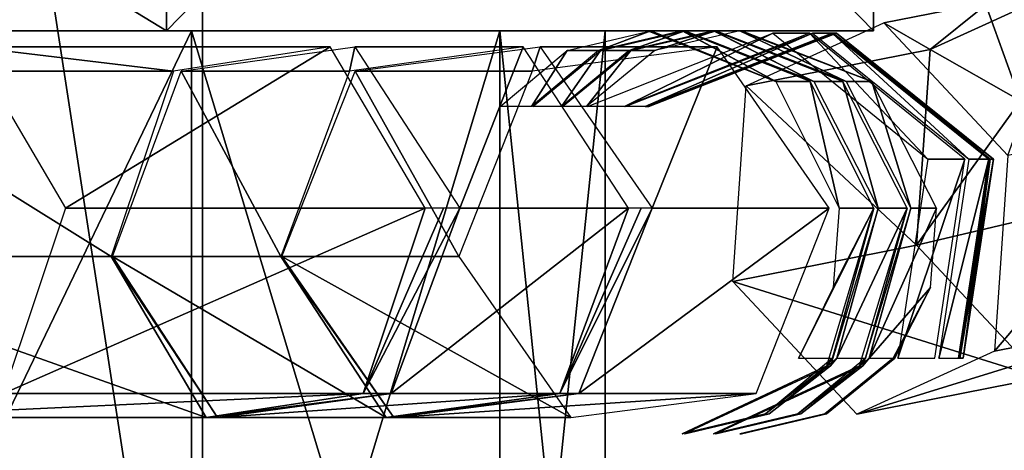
# Model space of a CAD drawing. Header units: millimetres. Extents: x -28.2 to 28.2, y -16.2 to 32.5.
# Tile 20 of 26: x 9.3 to 13, y 18.2 to 19.8. Entities that reach past the tile are written whole.
import ezdxf

# ---------------------------------------------------------------- set-up
doc = ezdxf.new("R2010")
doc.units = ezdxf.units.MM
doc.header["$LTSCALE"] = 101.851852
for name, color, linetype in [('15', 7, 'CONTINUOUS'), ('3', 7, 'CONTINUOUS'), ('315', 7, 'CONTINUOUS'), ('316', 7, 'CONTINUOUS'), ('317', 7, 'CONTINUOUS'), ('318', 7, 'CONTINUOUS'), ('319', 7, 'CONTINUOUS'), ('320', 7, 'CONTINUOUS'), ('321', 7, 'CONTINUOUS'), ('322', 7, 'CONTINUOUS'), ('341', 7, 'CONTINUOUS'), ('342', 7, 'CONTINUOUS'), ('343', 7, 'CONTINUOUS'), ('344', 7, 'CONTINUOUS'), ('345', 7, 'CONTINUOUS'), ('346', 7, 'CONTINUOUS'), ('347', 7, 'CONTINUOUS'), ('348', 7, 'CONTINUOUS'), ('349', 7, 'CONTINUOUS'), ('350', 7, 'CONTINUOUS'), ('351', 7, 'CONTINUOUS'), ('352', 7, 'CONTINUOUS'), ('4', 7, 'CONTINUOUS'), ('5', 7, 'CONTINUOUS'), ('6', 7, 'CONTINUOUS'), ('8', 7, 'CONTINUOUS')]:
    doc.layers.add(name, color=color, linetype=linetype)

msp = doc.modelspace()

# ---------------------------------------------------------------- linework, layer by layer
at = {"layer": '15', "color": 7, "linetype": 'Continuous'}
for points in [[(12.5, 19.8, -3.5707), (12.5, 22.5, -3.5707), (12.5, 19.8, 3.5707), (12.5, 19.8, -3.5707)], [(12.5, 19.8, 3.5707), (12.5, 22.5, -3.5707), (12.5, 22.5, 3.5707), (12.5, 19.8, 3.5707)]]:
    msp.add_3dface(points, dxfattribs=at)
at = {"layer": '3', "color": 7, "linetype": 'Continuous'}
for points in [[(5.4294, 22.5, -11.8119), (9.8664, 22.5, -8.4649), (5.4294, 19.8, -11.8119), (5.4294, 22.5, -11.8119)], [(5.4294, 19.8, -11.8119), (9.8664, 22.5, -8.4649), (9.8664, 19.8, -8.4649), (5.4294, 19.8, -11.8119)], [(5.4294, 19.8, 11.8119), (9.8664, 19.8, 8.4649), (5.4294, 22.5, 11.8119), (5.4294, 19.8, 11.8119)], [(5.4294, 22.5, 11.8119), (9.8664, 19.8, 8.4649), (9.8664, 22.5, 8.4649), (5.4294, 22.5, 11.8119)], [(9.8664, 22.5, -8.4649), (12.5, 22.5, -3.5707), (9.8664, 19.8, -8.4649), (9.8664, 22.5, -8.4649)], [(12.5, 22.5, -3.5707), (12.5, 19.8, -3.5707), (9.8664, 19.8, -8.4649), (12.5, 22.5, -3.5707)], [(9.8664, 22.5, 8.4649), (12.5, 19.8, 3.5707), (12.5, 22.5, 3.5707), (9.8664, 22.5, 8.4649)], [(9.8664, 19.8, 8.4649), (12.5, 19.8, 3.5707), (9.8664, 22.5, 8.4649), (9.8664, 19.8, 8.4649)]]:
    msp.add_3dface(points, dxfattribs=at)
at = {"layer": '315', "linetype": 'Continuous'}
for points in [[(9.1372, 19.7399, 8.5832), (9.892, 19.6498, 6.4262), (8.5529, 19.6498, 8.1217), (9.1372, 19.7399, 8.5832)], [(9.4906, 19.1401, 8.8623), (10.4763, 19.7399, 6.8876), (9.1372, 19.7399, 8.5832), (9.4906, 19.1401, 8.8623)], [(10.4763, 19.7399, 6.8876), (9.892, 19.6498, 6.4262), (9.1372, 19.7399, 8.5832), (10.4763, 19.7399, 6.8876)], [(10.8297, 19.1401, 7.1667), (10.4763, 19.7399, 6.8876), (9.4906, 19.1401, 8.8623), (10.8297, 19.1401, 7.1667)], [(9.661, 18.9599, 6.2438), (8.322, 18.9599, 7.9393), (8.5529, 19.6498, 8.1217), (9.661, 18.9599, 6.2438)], [(9.892, 19.6498, 6.4262), (9.661, 18.9599, 6.2438), (8.5529, 19.6498, 8.1217), (9.892, 19.6498, 6.4262)]]:
    msp.add_3dface(points, dxfattribs=at)
at = {"layer": '316', "linetype": 'Continuous'}
for points in [[(10.8297, 19.1401, 7.1667), (9.4906, 19.1401, 8.8623), (9.2597, 18.4502, 8.6799), (10.8297, 19.1401, 7.1667)], [(10.5987, 18.4502, 6.9844), (10.8297, 19.1401, 7.1667), (9.2597, 18.4502, 8.6799), (10.5987, 18.4502, 6.9844)], [(8.322, 18.9599, 7.9393), (9.661, 18.9599, 6.2438), (10.0144, 18.3601, 6.5229), (8.322, 18.9599, 7.9393)], [(8.322, 18.9599, 7.9393), (10.0144, 18.3601, 6.5229), (8.6754, 18.3601, 8.2184), (8.322, 18.9599, 7.9393)], [(10.0144, 18.3601, 6.5229), (10.5987, 18.4502, 6.9844), (8.6754, 18.3601, 8.2184), (10.0144, 18.3601, 6.5229)], [(8.6754, 18.3601, 8.2184), (10.5987, 18.4502, 6.9844), (9.2597, 18.4502, 8.6799), (8.6754, 18.3601, 8.2184)]]:
    msp.add_3dface(points, dxfattribs=at)
at = {"layer": '317', "linetype": 'Continuous'}
for points in [[(10.8297, 19.1401, 7.1667), (10.5987, 18.4502, 6.9844), (10.8981, 19.1401, 7.0731), (10.8297, 19.1401, 7.1667)], [(10.9592, 19.1401, 6.9746), (10.5987, 18.4502, 6.9844), (10.7036, 18.4502, 6.8289), (10.9592, 19.1401, 6.9746)], [(10.8981, 19.1401, 7.0731), (10.5987, 18.4502, 6.9844), (10.9592, 19.1401, 6.9746), (10.8981, 19.1401, 7.0731)], [(10.0144, 18.3601, 6.5229), (9.661, 18.9599, 6.2438), (10.0569, 18.3601, 6.46), (10.0144, 18.3601, 6.5229)], [(10.0569, 18.3601, 6.46), (9.661, 18.9599, 6.2438), (9.6635, 18.9599, 6.2404), (10.0569, 18.3601, 6.46)], [(9.6657, 18.9599, 6.2369), (10.0569, 18.3601, 6.46), (9.6635, 18.9599, 6.2404), (9.6657, 18.9599, 6.2369)], [(10.5987, 18.4502, 6.9844), (10.0144, 18.3601, 6.5229), (10.7036, 18.4502, 6.8289), (10.5987, 18.4502, 6.9844)], [(10.7036, 18.4502, 6.8289), (10.0144, 18.3601, 6.5229), (10.0569, 18.3601, 6.46), (10.7036, 18.4502, 6.8289)]]:
    msp.add_3dface(points, dxfattribs=at)
at = {"layer": '318', "linetype": 'Continuous'}
for points in [[(10.5681, 19.7399, 6.7515), (10.5485, 19.6498, 5.2829), (9.9213, 19.6498, 6.3827), (10.5681, 19.7399, 6.7515)], [(11.1953, 19.7399, 5.6517), (10.5485, 19.6498, 5.2829), (10.5681, 19.7399, 6.7515), (11.1953, 19.7399, 5.6517)], [(10.9592, 19.1401, 6.9746), (11.1953, 19.7399, 5.6517), (10.5681, 19.7399, 6.7515), (10.9592, 19.1401, 6.9746)], [(11.1953, 19.7399, 5.6517), (10.9592, 19.1401, 6.9746), (11.5865, 19.1401, 5.8748), (11.1953, 19.7399, 5.6517)], [(10.2929, 18.9599, 5.1371), (9.6657, 18.9599, 6.2369), (9.9213, 19.6498, 6.3827), (10.2929, 18.9599, 5.1371)], [(10.5485, 19.6498, 5.2829), (10.2929, 18.9599, 5.1371), (9.9213, 19.6498, 6.3827), (10.5485, 19.6498, 5.2829)]]:
    msp.add_3dface(points, dxfattribs=at)
at = {"layer": '319', "linetype": 'Continuous'}
for points in [[(11.5865, 19.1401, 5.8748), (10.7036, 18.4502, 6.8289), (11.3309, 18.4502, 5.729), (11.5865, 19.1401, 5.8748)], [(10.9592, 19.1401, 6.9746), (10.7036, 18.4502, 6.8289), (11.5865, 19.1401, 5.8748), (10.9592, 19.1401, 6.9746)], [(10.0569, 18.3601, 6.46), (9.6657, 18.9599, 6.2369), (10.6841, 18.3601, 5.3602), (10.0569, 18.3601, 6.46)], [(9.6657, 18.9599, 6.2369), (10.2929, 18.9599, 5.1371), (10.6841, 18.3601, 5.3602), (9.6657, 18.9599, 6.2369)], [(10.7036, 18.4502, 6.8289), (10.0569, 18.3601, 6.46), (11.3309, 18.4502, 5.729), (10.7036, 18.4502, 6.8289)], [(11.3309, 18.4502, 5.729), (10.0569, 18.3601, 6.46), (10.6841, 18.3601, 5.3602), (11.3309, 18.4502, 5.729)]]:
    msp.add_3dface(points, dxfattribs=at)
at = {"layer": '320', "linetype": 'Continuous'}
for points in [[(11.6752, 19.1401, 5.6924), (11.3309, 18.4502, 5.729), (11.4027, 18.4502, 5.5814), (11.6752, 19.1401, 5.6924)], [(11.6338, 19.1401, 5.7851), (11.3309, 18.4502, 5.729), (11.6752, 19.1401, 5.6924), (11.6338, 19.1401, 5.7851)], [(11.5865, 19.1401, 5.8748), (11.3309, 18.4502, 5.729), (11.6338, 19.1401, 5.7851), (11.5865, 19.1401, 5.8748)], [(10.7131, 18.3601, 5.3005), (10.2929, 18.9599, 5.1371), (10.2946, 18.9599, 5.1339), (10.7131, 18.3601, 5.3005)], [(10.6841, 18.3601, 5.3602), (10.2929, 18.9599, 5.1371), (10.7131, 18.3601, 5.3005), (10.6841, 18.3601, 5.3602)], [(10.2961, 18.9599, 5.1305), (10.7131, 18.3601, 5.3005), (10.2946, 18.9599, 5.1339), (10.2961, 18.9599, 5.1305)], [(11.4027, 18.4502, 5.5814), (10.6841, 18.3601, 5.3602), (10.7131, 18.3601, 5.3005), (11.4027, 18.4502, 5.5814)], [(11.3309, 18.4502, 5.729), (10.6841, 18.3601, 5.3602), (11.4027, 18.4502, 5.5814), (11.3309, 18.4502, 5.729)]]:
    msp.add_3dface(points, dxfattribs=at)
at = {"layer": '321', "linetype": 'Continuous'}
for points in [[(11.2581, 19.7399, 5.5225), (11.228, 19.6498, 3.6232), (10.5686, 19.6498, 5.2416), (11.2581, 19.7399, 5.5225)], [(11.9176, 19.7399, 3.9041), (11.228, 19.6498, 3.6232), (11.2581, 19.7399, 5.5225), (11.9176, 19.7399, 3.9041)], [(11.6752, 19.1401, 5.6924), (11.9176, 19.7399, 3.9041), (11.2581, 19.7399, 5.5225), (11.6752, 19.1401, 5.6924)], [(11.9176, 19.7399, 3.9041), (11.6752, 19.1401, 5.6924), (12.3346, 19.1401, 4.074), (11.9176, 19.7399, 3.9041)], [(10.9555, 18.9599, 3.5121), (10.2961, 18.9599, 5.1305), (10.5686, 19.6498, 5.2416), (10.9555, 18.9599, 3.5121)], [(11.228, 19.6498, 3.6232), (10.9555, 18.9599, 3.5121), (10.5686, 19.6498, 5.2416), (11.228, 19.6498, 3.6232)]]:
    msp.add_3dface(points, dxfattribs=at)
at = {"layer": '322', "linetype": 'Continuous'}
for points in [[(11.6752, 19.1401, 5.6924), (11.4027, 18.4502, 5.5814), (12.3346, 19.1401, 4.074), (11.6752, 19.1401, 5.6924)], [(12.3346, 19.1401, 4.074), (11.4027, 18.4502, 5.5814), (12.0621, 18.4502, 3.963), (12.3346, 19.1401, 4.074)], [(10.7131, 18.3601, 5.3005), (10.2961, 18.9599, 5.1305), (11.3726, 18.3601, 3.6821), (10.7131, 18.3601, 5.3005)], [(10.2961, 18.9599, 5.1305), (10.9555, 18.9599, 3.5121), (11.3726, 18.3601, 3.6821), (10.2961, 18.9599, 5.1305)], [(12.0621, 18.4502, 3.963), (10.7131, 18.3601, 5.3005), (11.3726, 18.3601, 3.6821), (12.0621, 18.4502, 3.963)], [(11.4027, 18.4502, 5.5814), (10.7131, 18.3601, 5.3005), (12.0621, 18.4502, 3.963), (11.4027, 18.4502, 5.5814)]]:
    msp.add_3dface(points, dxfattribs=at)
at = {"layer": '341', "linetype": 'Continuous'}
for points in [[(12.9173, 19.8969, -2.4054), (13.374, 20.228, -3.1489), (13.0467, 19.5391, -2.8352), (12.9173, 19.8969, -2.4054)], [(12.9173, 19.8969, -2.4054), (13.0467, 19.5391, -2.8352), (12.7103, 19.7304, -2.1717), (12.9173, 19.8969, -2.4054)], [(12.7103, 19.7304, -2.1717), (13.0467, 19.5391, -2.8352), (12.6602, 19.0019, -2.343), (12.7103, 19.7304, -2.1717)], [(13.0467, 19.5391, -2.8352), (13.4916, 19.1983, -2.9596), (12.6602, 19.0019, -2.343), (13.0467, 19.5391, -2.8352)], [(12.6602, 19.0019, -2.343), (13.4916, 19.1983, -2.9596), (13.1227, 18.508, -2.0195), (12.6602, 19.0019, -2.343)]]:
    msp.add_3dface(points, dxfattribs=at)
at = {"layer": '342', "linetype": 'Continuous'}
msp.add_3dface([(12.9173, 19.8969, -2.4054), (12.7103, 19.7304, -2.1717), (13.2228, 19.9649, -1.6769), (12.9173, 19.8969, -2.4054)], dxfattribs=at)
at = {"layer": '343', "linetype": 'Continuous'}
for points in [[(12.7103, 19.7304, -2.1717), (12.6602, 19.0019, -2.343), (12.0253, 19.5956, -1.3983), (12.7103, 19.7304, -2.1717)], [(12.0253, 19.5956, -1.3983), (12.6602, 19.0019, -2.343), (11.9752, 18.8672, -1.5696), (12.0253, 19.5956, -1.3983)], [(12.6602, 19.0019, -2.343), (13.1227, 18.508, -2.0195), (11.9752, 18.8672, -1.5696), (12.6602, 19.0019, -2.343)], [(11.9752, 18.8672, -1.5696), (13.1227, 18.508, -2.0195), (12.4377, 18.3732, -1.2461), (11.9752, 18.8672, -1.5696)], [(13.1227, 18.508, -2.0195), (13.6352, 18.7425, -1.5247), (12.4377, 18.3732, -1.2461), (13.1227, 18.508, -2.0195)], [(12.4377, 18.3732, -1.2461), (13.6352, 18.7425, -1.5247), (12.9502, 18.6077, -0.7513), (12.4377, 18.3732, -1.2461)]]:
    msp.add_3dface(points, dxfattribs=at)
at = {"layer": '344', "linetype": 'Continuous'}
for points in [[(13.0003, 19.3361, -0.58), (13.2228, 19.9649, -1.6769), (12.5379, 19.8301, -0.9035), (13.0003, 19.3361, -0.58)], [(13.2228, 19.9649, -1.6769), (12.7103, 19.7304, -2.1717), (12.5379, 19.8301, -0.9035), (13.2228, 19.9649, -1.6769)], [(12.7103, 19.7304, -2.1717), (12.0253, 19.5956, -1.3983), (12.5379, 19.8301, -0.9035), (12.7103, 19.7304, -2.1717)], [(12.9502, 18.6077, -0.7513), (13.6853, 19.4709, -1.3534), (13.0003, 19.3361, -0.58), (12.9502, 18.6077, -0.7513)], [(13.6352, 18.7425, -1.5247), (13.6853, 19.4709, -1.3534), (12.9502, 18.6077, -0.7513), (13.6352, 18.7425, -1.5247)]]:
    msp.add_3dface(points, dxfattribs=at)
at = {"layer": '345', "linetype": 'Continuous'}
for points in [[(11.6632, 19.5188, 0.1279), (12.3617, 19.7914, 0.1097), (11.6504, 19.5188, -0.364), (11.6632, 19.5188, 0.1279)], [(11.6504, 19.5188, -0.364), (12.3617, 19.7914, 0.1097), (12.3489, 19.7914, -0.3822), (11.6504, 19.5188, -0.364)], [(12.3617, 19.7914, 0.1097), (12.9469, 19.3226, 0.0945), (12.3489, 19.7914, -0.3822), (12.3617, 19.7914, 0.1097)], [(12.3489, 19.7914, -0.3822), (12.9469, 19.3226, 0.0945), (12.9341, 19.3226, -0.3974), (12.3489, 19.7914, -0.3822)], [(12.8337, 18.5812, 0.0974), (12.8209, 18.5812, -0.3945), (12.9341, 19.3226, -0.3974), (12.8337, 18.5812, 0.0974)], [(12.9469, 19.3226, 0.0945), (12.8337, 18.5812, 0.0974), (12.9341, 19.3226, -0.3974), (12.9469, 19.3226, 0.0945)]]:
    msp.add_3dface(points, dxfattribs=at)
at = {"layer": '346', "linetype": 'Continuous'}
for points in [[(11.651, 19.5188, 0.5546), (12.3494, 19.7914, 0.5758), (11.6632, 19.5188, 0.1513), (11.651, 19.5188, 0.5546)], [(11.6632, 19.5188, 0.1513), (12.3494, 19.7914, 0.5758), (12.3616, 19.7914, 0.1724), (11.6632, 19.5188, 0.1513)], [(12.3494, 19.7914, 0.5758), (12.9345, 19.3226, 0.5935), (12.3616, 19.7914, 0.1724), (12.3494, 19.7914, 0.5758)], [(12.3616, 19.7914, 0.1724), (12.9345, 19.3226, 0.5935), (12.9467, 19.3226, 0.1901), (12.3616, 19.7914, 0.1724)], [(12.8213, 18.5812, 0.5901), (12.8335, 18.5812, 0.1867), (12.9467, 19.3226, 0.1901), (12.8213, 18.5812, 0.5901)], [(12.9345, 19.3226, 0.5935), (12.8213, 18.5812, 0.5901), (12.9467, 19.3226, 0.1901), (12.9345, 19.3226, 0.5935)]]:
    msp.add_3dface(points, dxfattribs=at)
at = {"layer": '347', "linetype": 'Continuous'}
for points in [[(11.6496, 19.5188, 0.5779), (12.3457, 19.7914, 0.6383), (11.6505, 19.5188, 0.5663), (11.6496, 19.5188, 0.5779)], [(12.3457, 19.7914, 0.6383), (11.651, 19.5188, 0.5546), (11.6505, 19.5188, 0.5663), (12.3457, 19.7914, 0.6383)], [(12.3494, 19.7914, 0.5758), (11.651, 19.5188, 0.5546), (12.3457, 19.7914, 0.6383), (12.3494, 19.7914, 0.5758)], [(12.9289, 19.3226, 0.689), (12.3494, 19.7914, 0.5758), (12.3457, 19.7914, 0.6383), (12.9289, 19.3226, 0.689)], [(12.9345, 19.3226, 0.5935), (12.3494, 19.7914, 0.5758), (12.9289, 19.3226, 0.689), (12.9345, 19.3226, 0.5935)], [(12.8193, 18.5812, 0.6346), (12.9345, 19.3226, 0.5935), (12.8161, 18.5812, 0.6792), (12.8193, 18.5812, 0.6346)], [(12.8161, 18.5812, 0.6792), (12.9345, 19.3226, 0.5935), (12.9289, 19.3226, 0.689), (12.8161, 18.5812, 0.6792)], [(12.8213, 18.5812, 0.5901), (12.9345, 19.3226, 0.5935), (12.8193, 18.5812, 0.6346), (12.8213, 18.5812, 0.5901)]]:
    msp.add_3dface(points, dxfattribs=at)
at = {"layer": '348', "linetype": 'Continuous'}
for points in [[(12.2719, 19.7914, 1.489), (11.6496, 19.5188, 0.5779), (11.5758, 19.5188, 1.4285), (12.2719, 19.7914, 1.489)], [(12.3457, 19.7914, 0.6383), (11.6496, 19.5188, 0.5779), (12.2719, 19.7914, 1.489), (12.3457, 19.7914, 0.6383)], [(12.8551, 19.3226, 1.5396), (12.3457, 19.7914, 0.6383), (12.2719, 19.7914, 1.489), (12.8551, 19.3226, 1.5396)], [(12.9289, 19.3226, 0.689), (12.3457, 19.7914, 0.6383), (12.8551, 19.3226, 1.5396), (12.9289, 19.3226, 0.689)], [(12.7422, 18.5812, 1.5298), (12.9289, 19.3226, 0.689), (12.8551, 19.3226, 1.5396), (12.7422, 18.5812, 1.5298)], [(12.8161, 18.5812, 0.6792), (12.9289, 19.3226, 0.689), (12.7422, 18.5812, 1.5298), (12.8161, 18.5812, 0.6792)]]:
    msp.add_3dface(points, dxfattribs=at)
at = {"layer": '349', "linetype": 'Continuous'}
for points in [[(11.4345, 19.5188, 2.3021), (12.1241, 19.7914, 2.4146), (11.5719, 19.5188, 1.4594), (11.4345, 19.5188, 2.3021)], [(11.5719, 19.5188, 1.4594), (12.1241, 19.7914, 2.4146), (12.2615, 19.7914, 1.5719), (11.5719, 19.5188, 1.4594)], [(12.1241, 19.7914, 2.4146), (12.7019, 19.3226, 2.5088), (12.2615, 19.7914, 1.5719), (12.1241, 19.7914, 2.4146)], [(12.2615, 19.7914, 1.5719), (12.7019, 19.3226, 2.5088), (12.8393, 19.3226, 1.6661), (12.2615, 19.7914, 1.5719)], [(12.7019, 19.3226, 2.5088), (12.5901, 18.5812, 2.4906), (12.8393, 19.3226, 1.6661), (12.7019, 19.3226, 2.5088)], [(12.5901, 18.5812, 2.4906), (12.7275, 18.5812, 1.6479), (12.8393, 19.3226, 1.6661), (12.5901, 18.5812, 2.4906)]]:
    msp.add_3dface(points, dxfattribs=at)
at = {"layer": '350', "linetype": 'Continuous'}
for points in [[(11.5953, 19.7261, 2.7846), (11.9124, 19.8, 2.8548), (11.6846, 19.7261, 2.3814), (11.5953, 19.7261, 2.7846)], [(11.6846, 19.7261, 2.3814), (11.9124, 19.8, 2.8548), (12.0017, 19.8, 2.4516), (11.6846, 19.7261, 2.3814)], [(11.9115, 19.8, 2.8585), (12.3972, 19.6113, 2.966), (11.912, 19.8, 2.8566), (11.9115, 19.8, 2.8585)], [(11.912, 19.8, 2.8566), (12.3972, 19.6113, 2.966), (11.9124, 19.8, 2.8548), (11.912, 19.8, 2.8566)], [(11.9124, 19.8, 2.8548), (12.3972, 19.6113, 2.966), (12.0017, 19.8, 2.4516), (11.9124, 19.8, 2.8548)], [(12.0047, 19.8, 2.4379), (12.0017, 19.8, 2.4516), (12.4932, 19.6115, 2.5317), (12.0047, 19.8, 2.4379)], [(12.0017, 19.8, 2.4516), (12.3972, 19.6113, 2.966), (12.4932, 19.6115, 2.5317), (12.0017, 19.8, 2.4516)], [(12.0076, 19.8, 2.4241), (12.0047, 19.8, 2.4379), (12.4932, 19.6115, 2.5317), (12.0076, 19.8, 2.4241)], [(11.3408, 19.5188, 2.7282), (11.5953, 19.7261, 2.7846), (11.4301, 19.5188, 2.325), (11.3408, 19.5188, 2.7282)], [(11.4301, 19.5188, 2.325), (11.5953, 19.7261, 2.7846), (11.6846, 19.7261, 2.3814), (11.4301, 19.5188, 2.325)], [(12.3972, 19.6113, 2.966), (12.6385, 19.1401, 3.0195), (12.4932, 19.6115, 2.5317), (12.3972, 19.6113, 2.966)], [(12.4932, 19.6115, 2.5317), (12.6385, 19.1401, 3.0195), (12.7347, 19.1401, 2.5852), (12.4932, 19.6115, 2.5317)], [(12.4596, 18.5525, 2.9798), (12.4839, 18.5812, 2.9814), (12.6385, 19.1401, 3.0195), (12.4596, 18.5525, 2.9798)], [(12.7347, 19.1401, 2.5852), (12.4839, 18.5812, 2.9814), (12.712, 18.8445, 2.5801), (12.7347, 19.1401, 2.5852)], [(12.6385, 19.1401, 3.0195), (12.4839, 18.5812, 2.9814), (12.7347, 19.1401, 2.5852), (12.6385, 19.1401, 3.0195)], [(12.4839, 18.5812, 2.9814), (12.5732, 18.5812, 2.5782), (12.712, 18.8445, 2.5801), (12.4839, 18.5812, 2.9814)], [(12.712, 18.8445, 2.5801), (12.5732, 18.5812, 2.5782), (12.5792, 18.5811, 2.5507), (12.712, 18.8445, 2.5801)], [(12.2294, 18.3739, 2.925), (12.4839, 18.5812, 2.9814), (12.4596, 18.5525, 2.9798), (12.2294, 18.3739, 2.925)], [(12.5792, 18.5811, 2.5507), (12.5732, 18.5812, 2.5782), (12.3187, 18.3739, 2.5219), (12.5792, 18.5811, 2.5507)], [(12.3246, 18.3739, 2.4943), (12.5792, 18.5811, 2.5507), (12.3187, 18.3739, 2.5219), (12.3246, 18.3739, 2.4943)], [(11.9115, 18.3, 2.8585), (12.2294, 18.3739, 2.925), (12.4596, 18.5525, 2.9798), (11.9115, 18.3, 2.8585)], [(11.912, 18.3, 2.8566), (12.2294, 18.3739, 2.925), (11.9115, 18.3, 2.8585), (11.912, 18.3, 2.8566)], [(11.9124, 18.3, 2.8548), (12.2294, 18.3739, 2.925), (11.912, 18.3, 2.8566), (11.9124, 18.3, 2.8548)], [(12.0017, 18.3, 2.4516), (12.3246, 18.3739, 2.4943), (12.3187, 18.3739, 2.5219), (12.0017, 18.3, 2.4516)], [(12.0047, 18.3, 2.4379), (12.3246, 18.3739, 2.4943), (12.0017, 18.3, 2.4516), (12.0047, 18.3, 2.4379)], [(12.0076, 18.3, 2.4241), (12.3246, 18.3739, 2.4943), (12.0047, 18.3, 2.4379), (12.0076, 18.3, 2.4241)]]:
    msp.add_3dface(points, dxfattribs=at)
at = {"layer": '351', "linetype": 'Continuous'}
for points in [[(11.4826, 19.7261, 3.2178), (11.7968, 19.8, 3.2999), (11.5894, 19.7261, 2.8092), (11.4826, 19.7261, 3.2178)], [(11.5894, 19.7261, 2.8092), (11.7968, 19.8, 3.2999), (11.9036, 19.8, 2.8913), (11.5894, 19.7261, 2.8092)], [(11.7959, 19.8, 3.3035), (12.2772, 19.6113, 3.4292), (11.7963, 19.8, 3.3017), (11.7959, 19.8, 3.3035)], [(11.7963, 19.8, 3.3017), (12.2772, 19.6113, 3.4292), (11.7968, 19.8, 3.2999), (11.7963, 19.8, 3.3017)], [(11.7968, 19.8, 3.2999), (12.2772, 19.6113, 3.4292), (11.9036, 19.8, 2.8913), (11.7968, 19.8, 3.2999)], [(11.9036, 19.8, 2.8913), (12.2772, 19.6113, 3.4292), (11.904, 19.8, 2.8895), (11.9036, 19.8, 2.8913)], [(11.904, 19.8, 2.8895), (12.2772, 19.6113, 3.4292), (11.9045, 19.8, 2.8876), (11.904, 19.8, 2.8895)], [(11.9045, 19.8, 2.8876), (12.2772, 19.6113, 3.4292), (12.3858, 19.6113, 3.0134), (11.9045, 19.8, 2.8876)], [(11.2304, 19.5188, 3.1519), (11.4826, 19.7261, 3.2178), (11.3371, 19.5188, 2.7433), (11.2304, 19.5188, 3.1519)], [(11.3371, 19.5188, 2.7433), (11.4826, 19.7261, 3.2178), (11.5894, 19.7261, 2.8092), (11.3371, 19.5188, 2.7433)], [(12.2772, 19.6113, 3.4292), (12.5163, 19.1401, 3.4917), (12.3858, 19.6113, 3.0134), (12.2772, 19.6113, 3.4292)], [(12.3858, 19.6113, 3.0134), (12.5163, 19.1401, 3.4917), (12.6249, 19.1401, 3.0758), (12.3858, 19.6113, 3.0134)], [(12.3389, 18.5525, 3.4454), (12.3632, 18.5812, 3.4478), (12.5163, 19.1401, 3.4917), (12.3389, 18.5525, 3.4454)], [(12.5163, 19.1401, 3.4917), (12.3632, 18.5812, 3.4478), (12.6249, 19.1401, 3.0758), (12.5163, 19.1401, 3.4917)], [(12.3632, 18.5812, 3.4478), (12.47, 18.5812, 3.0392), (12.6249, 19.1401, 3.0758), (12.3632, 18.5812, 3.4478)], [(12.6249, 19.1401, 3.0758), (12.47, 18.5812, 3.0392), (12.4476, 18.5525, 3.0295), (12.6249, 19.1401, 3.0758)], [(12.111, 18.3739, 3.3819), (12.3632, 18.5812, 3.4478), (12.3389, 18.5525, 3.4454), (12.111, 18.3739, 3.3819)], [(12.4476, 18.5525, 3.0295), (12.47, 18.5812, 3.0392), (12.2177, 18.3739, 2.9734), (12.4476, 18.5525, 3.0295)], [(11.7959, 18.3, 3.3035), (12.111, 18.3739, 3.3819), (12.3389, 18.5525, 3.4454), (11.7959, 18.3, 3.3035)], [(11.904, 18.3, 2.8895), (12.4476, 18.5525, 3.0295), (11.9036, 18.3, 2.8913), (11.904, 18.3, 2.8895)], [(11.9036, 18.3, 2.8913), (12.4476, 18.5525, 3.0295), (12.2177, 18.3739, 2.9734), (11.9036, 18.3, 2.8913)], [(11.9045, 18.3, 2.8876), (12.4476, 18.5525, 3.0295), (11.904, 18.3, 2.8895), (11.9045, 18.3, 2.8876)], [(11.7963, 18.3, 3.3017), (12.111, 18.3739, 3.3819), (11.7959, 18.3, 3.3035), (11.7963, 18.3, 3.3017)], [(11.7968, 18.3, 3.2999), (12.111, 18.3739, 3.3819), (11.7963, 18.3, 3.3017), (11.7968, 18.3, 3.2999)]]:
    msp.add_3dface(points, dxfattribs=at)
at = {"layer": '352', "linetype": 'Continuous'}
for points in [[(11.3592, 19.7261, 3.6285), (11.6701, 19.8, 3.7223), (11.4758, 19.7261, 3.2422), (11.3592, 19.7261, 3.6285)], [(11.6701, 19.8, 3.7223), (11.7867, 19.8, 3.336), (11.4758, 19.7261, 3.2422), (11.6701, 19.8, 3.7223)], [(11.6588, 19.8, 3.7582), (12.1354, 19.6114, 3.902), (11.6646, 19.8, 3.7403), (11.6588, 19.8, 3.7582)], [(11.6646, 19.8, 3.7403), (12.1354, 19.6114, 3.902), (11.6701, 19.8, 3.7223), (11.6646, 19.8, 3.7403)], [(12.1354, 19.6114, 3.902), (11.7867, 19.8, 3.336), (11.6701, 19.8, 3.7223), (12.1354, 19.6114, 3.902)], [(11.7872, 19.8, 3.3342), (11.7867, 19.8, 3.336), (12.1354, 19.6114, 3.902), (11.7872, 19.8, 3.3342)], [(11.7877, 19.8, 3.3324), (11.7872, 19.8, 3.3342), (12.1354, 19.6114, 3.902), (11.7877, 19.8, 3.3324)], [(12.264, 19.6113, 3.4761), (11.7877, 19.8, 3.3324), (12.1354, 19.6114, 3.902), (12.264, 19.6113, 3.4761)], [(11.1096, 19.5188, 3.5532), (11.3592, 19.7261, 3.6285), (11.2262, 19.5188, 3.1669), (11.1096, 19.5188, 3.5532)], [(11.2262, 19.5188, 3.1669), (11.3592, 19.7261, 3.6285), (11.4758, 19.7261, 3.2422), (11.2262, 19.5188, 3.1669)], [(12.3721, 19.1402, 3.9734), (12.264, 19.6113, 3.4761), (12.1354, 19.6114, 3.902), (12.3721, 19.1402, 3.9734)], [(12.5006, 19.1401, 3.5475), (12.264, 19.6113, 3.4761), (12.3721, 19.1402, 3.9734), (12.5006, 19.1401, 3.5475)], [(12.2197, 18.5812, 3.9274), (12.5006, 19.1401, 3.5475), (12.3498, 18.8446, 3.9667), (12.2197, 18.5812, 3.9274)], [(12.3471, 18.5812, 3.5051), (12.5006, 19.1401, 3.5475), (12.2197, 18.5812, 3.9274), (12.3471, 18.5812, 3.5051)], [(12.3251, 18.5525, 3.4946), (12.5006, 19.1401, 3.5475), (12.3471, 18.5812, 3.5051), (12.3251, 18.5525, 3.4946)], [(12.3498, 18.8446, 3.9667), (12.5006, 19.1401, 3.5475), (12.3721, 19.1402, 3.9734), (12.3498, 18.8446, 3.9667)], [(12.0975, 18.3739, 3.4298), (12.3251, 18.5525, 3.4946), (12.3471, 18.5812, 3.5051), (12.0975, 18.3739, 3.4298)], [(11.7867, 18.3, 3.336), (12.3251, 18.5525, 3.4946), (12.0975, 18.3739, 3.4298), (11.7867, 18.3, 3.336)], [(11.7872, 18.3, 3.3342), (12.3251, 18.5525, 3.4946), (11.7867, 18.3, 3.336), (11.7872, 18.3, 3.3342)], [(11.7877, 18.3, 3.3324), (12.3251, 18.5525, 3.4946), (11.7872, 18.3, 3.3342), (11.7877, 18.3, 3.3324)]]:
    msp.add_3dface(points, dxfattribs=at)
at = {"layer": '4', "color": 7, "linetype": 'Continuous'}
for points in [[(10, 25), (8.6603, 16.3, 5), (8.6603, 25, 5), (10, 25)], [(10, 16.3), (8.6603, 16.3, 5), (10, 25), (10, 16.3)]]:
    msp.add_3dface(points, dxfattribs=at)
at = {"layer": '5', "color": 7, "linetype": 'Continuous'}
for points in [[(8.6603, 16.3, -5), (10, 16.3), (8.6603, 25, -5), (8.6603, 16.3, -5)], [(10, 16.3), (10, 25), (8.6603, 25, -5), (10, 16.3)]]:
    msp.add_3dface(points, dxfattribs=at)
at = {"layer": '6', "color": 7, "linetype": 'Continuous'}
for points in [[(8.1317, 19.8, 8.1317), (9.9593, 16, 5.75), (9.9593, 19.8, 5.75), (8.1317, 19.8, 8.1317)], [(8.1317, 16, 8.1317), (9.9593, 16, 5.75), (8.1317, 19.8, 8.1317), (8.1317, 16, 8.1317)], [(9.9593, 19.8, 5.75), (11.1081, 16, 2.9765), (11.1081, 19.8, 2.9764), (9.9593, 19.8, 5.75)], [(9.9593, 16, 5.75), (11.1081, 16, 2.9765), (9.9593, 19.8, 5.75), (9.9593, 16, 5.75)], [(11.1081, 16, 2.9765), (11.5, 16), (11.1081, 19.8, 2.9764), (11.1081, 16, 2.9765)], [(11.5, 16), (11.5, 19.8), (11.1081, 19.8, 2.9764), (11.5, 16)]]:
    msp.add_3dface(points, dxfattribs=at)
at = {"layer": '8', "color": 7, "linetype": 'Continuous'}
for points in [[(9.9593, 16, -5.75), (8.1317, 16, -8.1317), (9.9593, 19.8, -5.75), (9.9593, 16, -5.75)], [(9.9593, 19.8, -5.75), (8.1317, 16, -8.1317), (8.1317, 19.8, -8.1317), (9.9593, 19.8, -5.75)], [(11.1081, 19.8, -2.9764), (9.9593, 16, -5.75), (9.9593, 19.8, -5.75), (11.1081, 19.8, -2.9764)], [(11.1081, 16, -2.9765), (9.9593, 16, -5.75), (11.1081, 19.8, -2.9764), (11.1081, 16, -2.9765)], [(11.5, 19.8), (11.1081, 16, -2.9765), (11.1081, 19.8, -2.9764), (11.5, 19.8)], [(11.5, 19.8), (11.5, 16), (11.1081, 16, -2.9765), (11.5, 19.8)]]:
    msp.add_3dface(points, dxfattribs=at)

doc.saveas('drawing.dxf')
